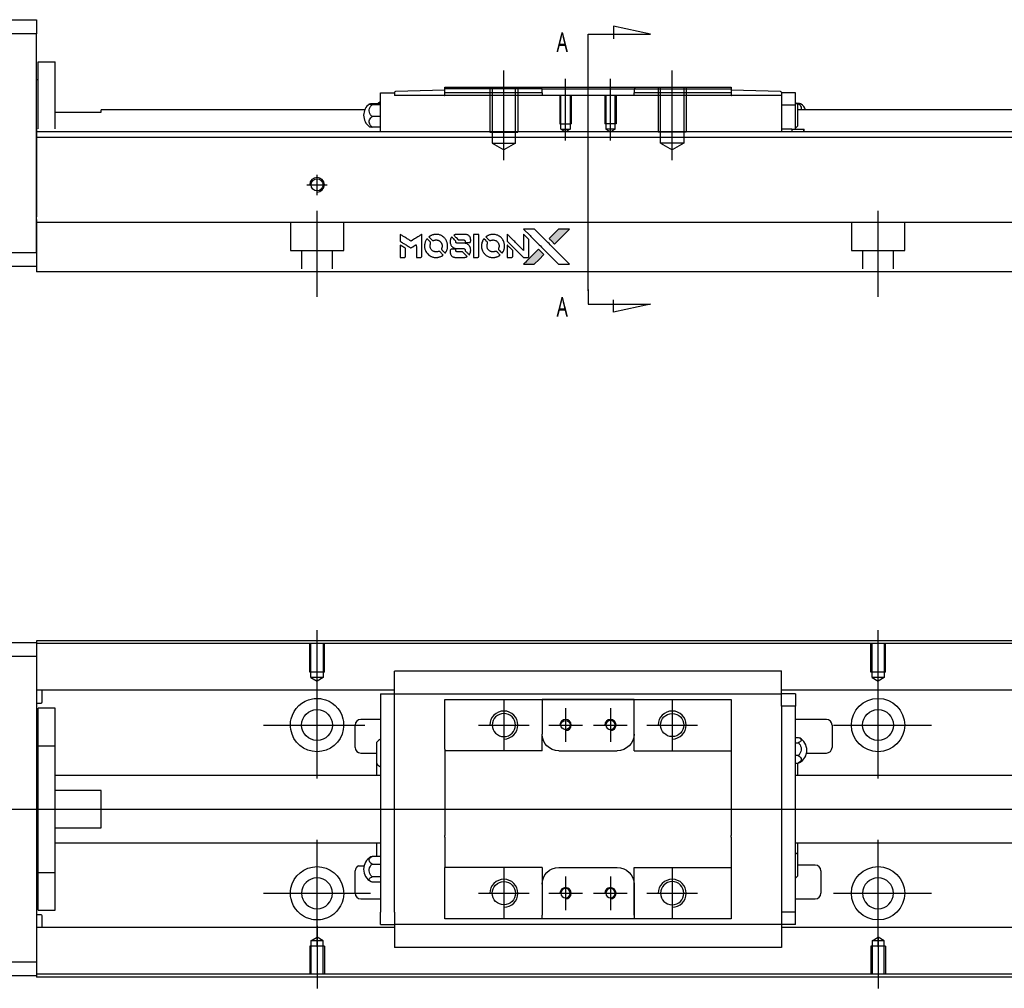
# Model space of a CAD drawing. Header units: millimetres. Extents: x -212 to 3135, y -1694 to 860.
# Tile 8 of 33: x -22 to 154, y -1035 to -862. Entities that reach past the tile are written whole.
import ezdxf
from ezdxf.lldxf.tags import DXFTag

# ---------------------------------------------------------------- set-up
doc = ezdxf.new("R2010")
doc.units = ezdxf.units.MM
doc.layers.get('0').update_dxf_attribs({"linetype": 'CONTINUOUS'})
doc.layers.add('2', color=7, linetype='CONTINUOUS')
doc.styles.add('CHN', font='Microsoft JhengHei.ttf')
tags = doc.linetypes.add('DASHED', pattern=[25.72, 12.86, -12.86]).pattern_tags.tags
tags[6:7] = [DXFTag(74, 4), DXFTag(75, 0), DXFTag(340, '0'), DXFTag(46, 0.0), DXFTag(50, 0.0), DXFTag(44, 0.0), DXFTag(45, 0.0)]
tags[4:5] = [DXFTag(74, 4), DXFTag(75, 0), DXFTag(340, '0'), DXFTag(46, 0.0), DXFTag(50, 0.0), DXFTag(44, 0.0), DXFTag(45, 0.0)]

# ---------------------------------------------------------------- blocks, each defined once
blk = doc.blocks.new('MosionX logo(完整正式版)')
h = blk.add_hatch(color=22)
h.dxf.hatch_style = 1
h.paths.add_polyline_path([(-1416, 1831), (-1517, 1831), (-1619, 1831), (-1707, 1742, 0.000288), (-1740, 1709, 0.000479), (-1769, 1680, 0.000013), (-1794, 1654, 0.197177), (-1794, 1654, 0.197497), (-1794, 1653, 0.00004), (-1779, 1638, 0.000834), (-1763, 1622, 0.000506), (-1744, 1603), (-1694, 1552), (-1555, 1692)])
h.paths.add_polyline_path([(-1892, 1355), (-1942, 1405, 0.000476), (-1962, 1424, 0.000789), (-1978, 1441, 0.000035), (-1993, 1455, 0.19758), (-1993, 1456, 0.198396), (-1994, 1455, 0.000019), (-2014, 1435, 0.000582), (-2036, 1413, 0.000351), (-2062, 1387, 0.000108), (-2174, 1275, 0.000692), (-2230, 1218, 0.000077), (-2269, 1179, 0.197527), (-2269, 1178, 0.410182), (-2269, 1177, 0.000493), (-2248, 1177, 0.002424), (-2219, 1177, 0.000529), (-2169, 1177), (-2070, 1177), (-1981, 1266)])
at = {"color": 22}
for points in [[(-2150, 1708, -0.000056), (-2089, 1647, -0.000021), (-2004, 1562, -0.000021), (-1911, 1469, -0.000025), (-1823, 1381), (-1619, 1177), (-1518, 1177), (-1417, 1177), (-1553, 1315, 0.000274), (-1619, 1381, 0.000123), (-1705, 1467, 0.000121), (-1797, 1559, 0.000165), (-1879, 1641), (-2068, 1831), (-2170, 1831), (-2272, 1831)], [(-1707, 1742, 0.000288), (-1740, 1709, 0.000479), (-1769, 1680, 0.000013), (-1794, 1654, 0.197177), (-1794, 1654, 0.197497), (-1794, 1653, 0.00004), (-1779, 1638, 0.000836), (-1763, 1622, 0.000505), (-1744, 1603), (-1694, 1552), (-1555, 1692), (-1416, 1831), (-1517, 1831), (-1619, 1831)], [(-4562, 1668), (-4562, 1603), (-4545, 1592, -0.000297), (-4534, 1586, -0.000037), (-4510, 1571, -0.000043), (-4482, 1554, -0.000036), (-4452, 1535, 0.000044), (-4422, 1517, 0.000063), (-4396, 1501, 0.000035), (-4374, 1488, 0.0009), (-4368, 1484), (-4360, 1479), (-4348, 1486, 0.001175), (-4342, 1490, 0.000208), (-4329, 1498, 0.000225), (-4315, 1506, 0.000203), (-4300, 1516, -0.000711), (-4286, 1525, -0.001119), (-4274, 1532, -0.000263), (-4263, 1539, -0.04589), (-4262, 1539, -0.519312), (-4261, 1539, -0.001914), (-4261, 1521, -0.003124), (-4260, 1493, -0.000285), (-4260, 1421), (-4260, 1303), (-4219, 1303, 0.001727), (-4189, 1303, 0.025279), (-4179, 1303, 0.073886), (-4173, 1305, 0.07426), (-4167, 1308, 0.03264), (-4166, 1310, 0.01784), (-4164, 1311, 0.017712), (-4163, 1313, 0.026854), (-4162, 1315), (-4160, 1319), (-4160, 1526), (-4159, 1733), (-4162, 1731, -0.004595), (-4163, 1730, -0.00016), (-4169, 1726, -0.000298), (-4177, 1722, -0.000208), (-4185, 1717, 0.000986), (-4210, 1701, 0.00025), (-4250, 1676, 0.000268), (-4292, 1650, 0.000436), (-4329, 1627, -0.002932), (-4341, 1619, -0.004718), (-4351, 1613, -0.001113), (-4360, 1608, -0.227179), (-4361, 1608, -0.045982), (-4362, 1608, -0.000145), (-4374, 1616, -0.000825), (-4387, 1624, -0.000517), (-4403, 1634, 0.000056), (-4458, 1668, 0.000289), (-4488, 1687, 0.000481), (-4511, 1701, 0.000418), (-4535, 1715), (-4562, 1732)], [(-4068, 1643, 0.064158), (-4094, 1594, 0.06356), (-4108, 1539, 0.064004), (-4107, 1483, 0.066747), (-4091, 1429, 0.04321), (-4073, 1396, 0.044737), (-4050, 1367, 0.044901), (-4021, 1342, 0.044184), (-3989, 1323, 0.026293), (-3965, 1313, 0.033344), (-3941, 1306, 0.033227), (-3917, 1303, 0.025815), (-3890, 1302, 0.023119), (-3864, 1304, 0.031044), (-3841, 1308, 0.031337), (-3819, 1315, 0.024258), (-3796, 1325, 0.015622), (-3788, 1329, 0.008495), (-3778, 1335, 0.008415), (-3769, 1341, 0.020814), (-3763, 1346), (-3760, 1348), (-3791, 1379, 0.002843), (-3814, 1403, 0.033917), (-3823, 1411, 0.087906), (-3831, 1414, 0.073302), (-3839, 1416, 0.022047), (-3843, 1415, 0.026465), (-3847, 1415, 0.022233), (-3851, 1414, 0.009985), (-3857, 1412, -0.039011), (-3876, 1407, -0.044398), (-3896, 1406, -0.045096), (-3915, 1408, -0.04265), (-3934, 1413, -0.071154), (-3961, 1428, -0.068827), (-3983, 1450, -0.068713), (-3998, 1476, -0.070507), (-4005, 1506, -0.028605), (-4006, 1519, -0.031418), (-4005, 1531, -0.031044), (-4002, 1544, -0.02668), (-3998, 1556, 0.038913), (-3996, 1564, 0.043732), (-3995, 1571, 0.047754), (-3995, 1578, 0.075756), (-3997, 1583, 0.07294), (-3999, 1586, 0.003456), (-4006, 1594, 0.005023), (-4017, 1605, 0.002422), (-4030, 1619, 0.000819), (-4042, 1631, 0.001349), (-4053, 1641, 0.0001), (-4062, 1650, 0.205335), (-4062, 1651, 0.219821), (-4063, 1650, 0.002494), (-4064, 1648, 0.007089), (-4066, 1646, 0.004494)], [(-3917, 1731, 0.024131), (-3935, 1728, 0.022344), (-3954, 1723, 0.021883), (-3972, 1717, 0.020884), (-3990, 1709, 0.010669), (-4000, 1703, 0.010389), (-4011, 1697, 0.010913), (-4020, 1692, 0.022227), (-4026, 1687), (-4029, 1685), (-3996, 1653, 0.002452), (-3984, 1640, 0.003628), (-3972, 1630, 0.001662), (-3963, 1621, 0.070159), (-3960, 1619, 0.047671), (-3958, 1618, 0.018624), (-3956, 1618, 0.017921), (-3953, 1617, 0.018804), (-3950, 1617, 0.018255), (-3946, 1617, 0.041312), (-3943, 1617, 0.037164), (-3939, 1618, 0.012342), (-3935, 1620, -0.015101), (-3924, 1624, -0.035998), (-3916, 1626, -0.033244), (-3907, 1627, -0.011249), (-3894, 1627, -0.004059), (-3883, 1627, -0.019693), (-3877, 1627, -0.027943), (-3872, 1626, -0.014411), (-3866, 1624, -0.033089), (-3851, 1619, -0.033887), (-3838, 1613, -0.034021), (-3825, 1604, -0.033942), (-3814, 1594, -0.02816), (-3804, 1582, -0.035032), (-3796, 1570, -0.035269), (-3790, 1557, -0.029196), (-3785, 1543, -0.037862), (-3782, 1526, -0.043657), (-3782, 1510, -0.043064), (-3784, 1494, -0.035184), (-3790, 1477, 0.033699), (-3792, 1470, 0.052815), (-3793, 1463, 0.059167), (-3793, 1456, 0.058972), (-3791, 1450, 0.059208), (-3788, 1445, 0.021125), (-3783, 1439, 0.008691), (-3773, 1429, 0.000851), (-3749, 1405, 0.001873), (-3736, 1393, 0.013884), (-3730, 1387, 0.022355), (-3726, 1385, 0.341453), (-3725, 1385, 0.073011), (-3722, 1388, 0.004587), (-3714, 1399, 0.00748), (-3707, 1411, 0.016837), (-3702, 1420, 0.028606), (-3692, 1443, 0.031352), (-3685, 1465, 0.031004), (-3681, 1489, 0.0268), (-3680, 1514, 0.026698), (-3681, 1541, 0.03002), (-3686, 1566, 0.030357), (-3693, 1590, 0.028554), (-3703, 1614, 0.062944), (-3732, 1658, 0.062206), (-3772, 1694, 0.062448), (-3819, 1719, 0.064355), (-3870, 1731, 0.017377), (-3880, 1731, 0.008369), (-3893, 1731, 0.008367), (-3907, 1731, 0.01757)], [(-3610, 1675, 0.023289), (-3616, 1665, 0.026845), (-3621, 1655, 0.026047), (-3626, 1644, 0.019751), (-3629, 1631, 0.013249), (-3631, 1624, 0.025169), (-3631, 1618, 0.016532), (-3632, 1611, 0.002937), (-3632, 1598, 0.003317), (-3632, 1586, 0.011808), (-3631, 1578, 0.01777), (-3631, 1572, 0.021476), (-3630, 1567, 0.04325), (-3623, 1544, 0.045753), (-3612, 1523, 0.04649), (-3598, 1505, 0.047672), (-3581, 1490, 0.025315), (-3573, 1485, 0.015208), (-3564, 1480, 0.01512), (-3554, 1476, 0.022488), (-3546, 1473, 0.027857), (-3532, 1469, 0.034138), (-3519, 1467, 0.014286), (-3499, 1467, 0.00124), (-3449, 1467, -0.00103), (-3418, 1467, -0.002552), (-3396, 1466, -0.001594), (-3379, 1466, -0.047676), (-3374, 1466, -0.085307), (-3367, 1463, -0.097789), (-3361, 1457, -0.085947), (-3357, 1450, -0.051339), (-3356, 1440, 0.014634), (-3355, 1436, 0.015028), (-3355, 1433, 0.014927), (-3354, 1430, 0.059415), (-3353, 1429, 0.070595), (-3351, 1425, 0.00028), (-3315, 1389, 0.000111), (-3279, 1352, 0.200239), (-3277, 1352, 0.268906), (-3276, 1352, 0.001866), (-3271, 1361, 0.007532), (-3267, 1370, 0.017818), (-3263, 1376, 0.013256), (-3261, 1383, 0.011636), (-3258, 1391, 0.011528), (-3256, 1399, 0.012303), (-3254, 1407, 0.0423), (-3252, 1419, 0.013657), (-3252, 1437, 0.013857), (-3252, 1455, 0.037428), (-3254, 1468, 0.014927), (-3256, 1477, 0.0122), (-3259, 1486, 0.012518), (-3262, 1494, 0.023062), (-3265, 1501, 0.065961), (-3281, 1525, 0.06055), (-3304, 1545, 0.059676), (-3331, 1559, 0.060497), (-3360, 1567, 0.025683), (-3367, 1567, 0.001528), (-3386, 1567, 0.002124), (-3410, 1568, 0.001173), (-3439, 1568, -0.000809), (-3490, 1568, -0.017164), (-3506, 1568, -0.063931), (-3514, 1570, -0.108429), (-3520, 1573, -0.052941), (-3523, 1577, -0.063675), (-3525, 1582, -0.050562), (-3526, 1587, -0.020337), (-3527, 1595, 0.009897), (-3528, 1599, 0.016482), (-3528, 1603, 0.019019), (-3529, 1606, 0.06043), (-3530, 1608, 0.076267), (-3533, 1613, 0.00054), (-3566, 1646, 0.000307), (-3601, 1680, 0.142594), (-3604, 1681, 0.232419), (-3604, 1681, 0.022995), (-3606, 1680, 0.024627), (-3608, 1678, 0.015407)], [(-3516, 1731, 0.018538), (-3522, 1730, 0.010695), (-3530, 1729, 0.01068), (-3538, 1727, 0.017678), (-3544, 1725, 0.013849), (-3551, 1722, 0.011814), (-3559, 1719, 0.004513), (-3566, 1716, 0.290035), (-3566, 1715, 0.196418), (-3566, 1714, 0.000124), (-3554, 1702, 0.001477), (-3540, 1688, 0.000898), (-3524, 1671), (-3481, 1629), (-3427, 1628, -0.001471), (-3387, 1628, -0.028714), (-3374, 1627, -0.097073), (-3367, 1625, -0.084199), (-3361, 1620, -0.042698), (-3359, 1616, -0.053912), (-3357, 1612, -0.051004), (-3356, 1608, -0.032967), (-3355, 1602, 0.00807), (-3355, 1600, 0.003023), (-3355, 1596, 0.002994), (-3355, 1592, 0.003629), (-3355, 1588), (-3354, 1579), (-3313, 1579, 0.001618), (-3293, 1579, 0.005206), (-3280, 1579, 0.00535), (-3271, 1579, 0.060675), (-3268, 1580, 0.048484), (-3266, 1581, 0.02389), (-3264, 1582, 0.022812), (-3261, 1584, 0.02462), (-3259, 1586, 0.061781), (-3255, 1591, 0.080179), (-3253, 1596, 0.048561), (-3252, 1604, 0.010021), (-3251, 1619, 0.016602), (-3252, 1638, 0.031409), (-3254, 1653, 0.036474), (-3258, 1666, 0.03439), (-3263, 1679, 0.065928), (-3277, 1699, 0.069066), (-3296, 1715, 0.065697), (-3319, 1725, 0.051559), (-3346, 1731, 0.020904), (-3360, 1731, 0.000451), (-3431, 1731, 0.000419), (-3502, 1732, 0.022759)], [(-3202, 1517), (-3202, 1303), (-3160, 1303), (-3118, 1303), (-3113, 1306, 0.071429), (-3109, 1309, 0.054799), (-3105, 1313, 0.053585), (-3102, 1318, 0.060698), (-3101, 1323, 0.033975), (-3100, 1332, 0.000112), (-3100, 1441, 0.000726), (-3100, 1548, 0.001084), (-3101, 1641), (-3102, 1732), (-3152, 1732), (-3202, 1732)], [(-3011, 1643, 0.018008), (-3017, 1634, 0.009842), (-3023, 1622, 0.009807), (-3030, 1610, 0.015716), (-3035, 1599, 0.048467), (-3047, 1561, 0.045841), (-3052, 1520, 0.046006), (-3049, 1479, 0.049638), (-3039, 1441, 0.064819), (-3012, 1391, 0.06695), (-2974, 1350, 0.066691), (-2926, 1320, 0.063505), (-2872, 1304, 0.03135), (-2858, 1302, 0.010439), (-2837, 1302, 0.010391), (-2817, 1302, 0.032408), (-2803, 1304, 0.015696), (-2787, 1307, 0.018095), (-2771, 1312, 0.018551), (-2757, 1317, 0.018352), (-2743, 1323, 0.015568), (-2733, 1328, 0.009832), (-2723, 1334, 0.009795), (-2713, 1341, 0.023727), (-2706, 1346), (-2703, 1348), (-2734, 1379, 0.001528), (-2751, 1397, 0.010022), (-2760, 1406, 0.019586), (-2766, 1411, 0.061865), (-2771, 1413, 0.055054), (-2777, 1415, 0.061607), (-2784, 1416, 0.048725), (-2792, 1415, 0.020221), (-2802, 1412, -0.017722), (-2813, 1409, -0.02685), (-2822, 1407, -0.02759), (-2832, 1406, -0.020233), (-2843, 1406, -0.04793), (-2864, 1409, -0.048386), (-2883, 1416, -0.047866), (-2901, 1426, -0.044964), (-2917, 1440, -0.04333), (-2931, 1457, -0.050921), (-2941, 1475, -0.051473), (-2946, 1495, -0.0459), (-2948, 1516, -0.019014), (-2948, 1526, -0.024114), (-2947, 1535, -0.025081), (-2945, 1544, -0.023892), (-2942, 1553, 0.008624), (-2939, 1560, 0.026486), (-2938, 1564, 0.035074), (-2937, 1568, 0.02756), (-2937, 1573, 0.087163), (-2939, 1580, 0.073291), (-2942, 1587, 0.028074), (-2951, 1596, 0.002594), (-2973, 1619), (-3005, 1651)], [(-2860, 1730, 0.023681), (-2878, 1728, 0.022402), (-2896, 1723, 0.021929), (-2914, 1717, 0.020503), (-2931, 1709, 0.013745), (-2941, 1704, 0.009767), (-2952, 1698, 0.009658), (-2962, 1691, 0.027804), (-2968, 1687), (-2971, 1685), (-2939, 1653, 0.002053), (-2924, 1638, 0.006738), (-2914, 1628, 0.007826), (-2907, 1622, 0.063909), (-2903, 1619, 0.061532), (-2897, 1617, 0.068674), (-2891, 1617, 0.052072), (-2885, 1618, 0.019648), (-2875, 1621, -0.018366), (-2864, 1624, -0.0288), (-2854, 1626, -0.029061), (-2844, 1627, -0.019155), (-2832, 1627, -0.053809), (-2807, 1624, -0.058833), (-2784, 1615, -0.058566), (-2764, 1601, -0.052525), (-2746, 1582, -0.044733), (-2737, 1566, -0.040573), (-2729, 1547, -0.041123), (-2725, 1529, -0.04951), (-2725, 1511, -0.017369), (-2725, 1502, -0.024255), (-2727, 1495, -0.023787), (-2729, 1487, -0.015798), (-2732, 1479, 0.010631), (-2734, 1474, 0.033653), (-2735, 1470, 0.037806), (-2736, 1467, 0.016307), (-2736, 1462, 0.068179), (-2734, 1453, 0.095747), (-2731, 1446, 0.033418), (-2722, 1436, 0.002133), (-2695, 1409, 0.001452), (-2680, 1395, 0.012393), (-2673, 1388, 0.020479), (-2668, 1385, 0.344362), (-2667, 1385, 0.074287), (-2663, 1388, 0.005454), (-2656, 1400, 0.008391), (-2649, 1412, 0.017097), (-2643, 1422, 0.027375), (-2635, 1442, 0.02835), (-2628, 1463, 0.027723), (-2624, 1485, 0.023913), (-2623, 1509, 0.027047), (-2623, 1537, 0.031685), (-2627, 1563, 0.032425), (-2634, 1588, 0.031013), (-2644, 1612, 0.037914), (-2661, 1641, 0.040153), (-2682, 1667, 0.039834), (-2707, 1688, 0.036173), (-2736, 1707, 0.040752), (-2765, 1719, 0.035885), (-2796, 1728, 0.035491), (-2828, 1731, 0.037615)], [(-2572, 1669), (-2572, 1604), (-2422, 1453), (-2271, 1303), (-2229, 1303, 0.0008), (-2202, 1303, 0.010795), (-2192, 1303, 0.030495), (-2186, 1304, 0.080372), (-2183, 1305, 0.03816), (-2179, 1308, 0.041799), (-2176, 1310, 0.042486), (-2174, 1314, 0.042078), (-2172, 1317, 0.099276), (-2170, 1322, 0.003302), (-2170, 1343, 0.002586), (-2170, 1380, 0.000204), (-2170, 1477), (-2170, 1633), (-2221, 1683), (-2271, 1733), (-2271, 1583), (-2272, 1433), (-2419, 1582, 0.000253), (-2476, 1639, 0.000412), (-2524, 1687, 0.000041), (-2567, 1730, 0.041338), (-2570, 1732), (-2572, 1734)], [(-4562, 1417), (-4562, 1303), (-4521, 1303, 0.000842), (-4494, 1303, 0.010591), (-4484, 1303, 0.028995), (-4479, 1303, 0.069543), (-4475, 1305, 0.051063), (-4471, 1307, 0.039932), (-4468, 1310, 0.039414), (-4465, 1314, 0.045845), (-4462, 1318, 0.094811), (-4461, 1322, 0.007124), (-4461, 1333, 0.004713), (-4461, 1352, 0.000534), (-4461, 1395), (-4461, 1469), (-4471, 1475, 0.000828), (-4502, 1494, 0.000879), (-4532, 1513, 0.000048), (-4561, 1530, 0.137596), (-4562, 1531, 0.413028), (-4562, 1530, 0.000016), (-4562, 1497, 0.000623), (-4562, 1460, 0.000374)], [(-2572, 1416), (-2572, 1303), (-2530, 1303), (-2488, 1303), (-2483, 1306, 0.03146), (-2480, 1308, 0.026444), (-2478, 1310, 0.026444), (-2476, 1312, 0.031457), (-2475, 1314), (-2472, 1319), (-2471, 1375), (-2471, 1431), (-2521, 1481, 0.000745), (-2540, 1499, 0.001228), (-2556, 1515, 0.000087), (-2571, 1529, 0.195134), (-2571, 1530, 0.412117), (-2572, 1529, 0.000048), (-2572, 1496, 0.00109), (-2572, 1460, 0.000653)], [(-3615, 1454, 0.065483), (-3620, 1451, 0.053271), (-3625, 1447, 0.052018), (-3628, 1443, 0.0556), (-3631, 1437, 0.036839), (-3632, 1434, 0.026922), (-3632, 1430, 0.016905), (-3633, 1424, 0.004317), (-3633, 1416, 0.016369), (-3632, 1397, 0.029936), (-3630, 1382, 0.03418), (-3627, 1369, 0.031327), (-3621, 1356, 0.046935), (-3612, 1340, 0.054053), (-3600, 1327, 0.053701), (-3585, 1317, 0.045364), (-3568, 1309, 0.032479), (-3552, 1305, 0.03386), (-3537, 1303, 0.013578), (-3512, 1303, 0.001155), (-3450, 1303, 0.000413), (-3396, 1303, 0.005008), (-3375, 1304, 0.013199), (-3364, 1304, 0.033956), (-3355, 1305, 0.013909), (-3347, 1308, 0.010864), (-3337, 1310, 0.010938), (-3329, 1313, 0.028702), (-3323, 1316), (-3318, 1318), (-3362, 1362), (-3405, 1406), (-3455, 1406, -0.001504), (-3477, 1406, -0.00328), (-3493, 1406, -0.001901), (-3506, 1406, -0.061333), (-3510, 1407, -0.063621), (-3514, 1409, -0.048633), (-3518, 1412, -0.046769), (-3522, 1415, -0.047961), (-3525, 1420, -0.02678), (-3526, 1424, -0.050957), (-3527, 1427, -0.029398), (-3528, 1431, -0.00401), (-3528, 1441), (-3529, 1456), (-3569, 1456, 0.001061), (-3593, 1456, 0.009147), (-3604, 1455, 0.020721), (-3611, 1455, 0.051619)], [(-2062, 1387, 0.000108), (-2174, 1275, 0.000692), (-2230, 1218, 0.000077), (-2269, 1179, 0.197527), (-2269, 1178, 0.410182), (-2269, 1177, 0.000493), (-2248, 1177, 0.002424), (-2219, 1177, 0.000529), (-2170, 1177), (-2070, 1177), (-1981, 1266), (-1892, 1355), (-1942, 1405, 0.000476), (-1962, 1424, 0.000789), (-1978, 1441, 0.000035), (-1993, 1455, 0.19758), (-1993, 1456, 0.198396), (-1994, 1455, 0.000019), (-2014, 1435, 0.000582), (-2036, 1413, 0.000351)]]:
    blk.add_lwpolyline(points, format="xyb", close=True, dxfattribs=at)

msp = doc.modelspace()

# ---------------------------------------------------------------- linework, layer by layer
for p, q in [((31.13, -982.36), (31.13, -971.24)), ((131.13, -980.36), (131.13, -971.24)), ((31.13, -997.72), (31.13, -978.67)), ((131.13, -997.72), (131.13, -978.67)), ((64.43, -983.69), (64.43, -992.69)), ((94.43, -983.69), (94.43, -992.69)), ((75.43, -985.19), (75.43, -991.19)), ((83.43, -985.19), (83.43, -991.19)), ((21.6, -988.19), (39.65, -988.19)), ((59.93, -988.19), (68.93, -988.19)), ((72.43, -988.19), (78.43, -988.19)), ((80.43, -988.19), (86.43, -988.19)), ((89.93, -988.19), (98.93, -988.19)), ((123.18, -988.19), (140.65, -988.19)), ((-82.87, -1003.19), (55.56, -1003.19)), ((55.56, -1003.19), (397.13, -1003.19)), ((31.13, -1027.72), (31.13, -1008.67)), ((131.13, -1027.72), (131.13, -1008.67)), ((38.51, -1013.29), (39.51, -1013.29)), ((64.43, -1013.69), (64.43, -1022.69)), ((94.43, -1013.69), (94.43, -1022.69)), ((75.43, -1015.19), (75.43, -1021.19)), ((83.43, -1015.19), (83.43, -1021.19)), ((21.6, -1018.19), (40.65, -1018.19)), ((59.93, -1018.19), (68.93, -1018.19)), ((72.43, -1018.19), (78.43, -1018.19)), ((80.43, -1018.19), (86.43, -1018.19)), ((89.93, -1018.19), (98.93, -1018.19)), ((123.18, -1018.19), (140.65, -1018.19)), ((31.13, -1024.02), (31.13, -1035.15)), ((131.13, -1026.02), (131.13, -1035.15))]:
    msp.add_line(p, q)
at = {"linetype": 'Continuous'}
for p, q in [((-77.87, -973.44), (-18.87, -973.44)), ((63.27, -973.15), (-18.87, -973.15)), ((-18.87, -973.15), (-18.87, -973.44)), ((-18.87, -973.44), (-18.87, -975.94)), ((63.14, -973.65), (-18.87, -973.65)), ((381.13, -973.65), (63.14, -973.65)), ((381.13, -973.15), (63.27, -973.15)), ((-18.87, -975.94), (-77.87, -975.94)), ((-18.87, -975.94), (-18.87, -1030.44)), ((44.93, -978.71), (44.93, -978.58)), ((44.93, -978.58), (44.93, -978.58)), ((113.93, -978.58), (44.93, -978.58)), ((44.93, -982.29), (44.93, -978.71)), ((113.93, -978.58), (113.93, -978.54)), ((113.93, -978.71), (113.93, -978.58)), ((113.93, -982.29), (113.93, -978.71)), ((44.93, -981.97), (-18.87, -981.97)), ((-17.87, -984.06), (-17.87, -981.97)), ((42.43, -982.62), (42.43, -984.82)), ((42.43, -982.62), (44.93, -982.62)), ((44.93, -982.62), (44.93, -982.29)), ((44.93, -983.62), (44.93, -982.62)), ((44.93, -982.62), (113.93, -982.62)), ((381.13, -981.97), (113.93, -981.97)), ((113.93, -982.62), (113.93, -982.29)), ((116.43, -982.62), (113.93, -982.62)), ((113.93, -983.62), (113.93, -982.62)), ((116.43, -982.62), (116.43, -984.82)), ((-18.87, -984.26), (-18.07, -984.26)), ((44.93, -984.82), (44.93, -983.62)), ((53.93, -984.62), (53.93, -983.62)), ((71.23, -983.62), (71.23, -984.32)), ((87.63, -983.62), (71.23, -983.62)), ((71.23, -984.32), (71.23, -989.79)), ((71.32, -983.62), (87.54, -983.62)), ((87.63, -984.32), (87.63, -983.62)), ((87.63, -992.79), (87.63, -984.32)), ((87.63, -989.79), (87.63, -984.32)), ((104.93, -983.62), (104.93, -984.62)), ((113.93, -984.82), (113.93, -983.62)), ((-15.57, -985.19), (-18.57, -985.19)), ((-15.57, -985.19), (-18.57, -985.19)), ((-18.57, -991.88), (-18.57, -985.19)), ((-18.57, -991.88), (-18.57, -985.19)), ((-15.57, -991.88), (-15.57, -985.19)), ((-15.57, -991.88), (-15.57, -985.19)), ((42.43, -984.82), (42.43, -1021.57)), ((44.93, -985.3), (44.93, -984.82)), ((44.93, -985.3), (44.93, -984.86)), ((44.93, -1021.09), (44.93, -985.3)), ((53.93, -992.49), (53.93, -984.62)), ((104.93, -984.62), (104.93, -992.49)), ((116.43, -984.82), (113.93, -984.82)), ((113.93, -984.82), (113.93, -985.3)), ((113.93, -984.86), (113.93, -985.3)), ((113.93, -985.3), (113.93, -1021.09)), ((116.43, -1021.57), (116.43, -984.82)), ((42.43, -987.19), (38.93, -987.19)), ((121.93, -987.19), (116.43, -987.19)), ((37.93, -992.19), (37.93, -988.19)), ((71.23, -992.79), (71.23, -989.8)), ((122.93, -988.19), (122.93, -992.19)), ((41.78, -995.11), (41.78, -991.26)), ((116.43, -990.4), (116.88, -990.4)), ((116.43, -991.34), (116.88, -991.34)), ((-18.57, -992.44), (-18.87, -992.44)), ((-18.57, -992.44), (-18.87, -992.44)), ((-18.57, -1014.51), (-18.57, -991.88)), ((-18.57, -991.88), (-15.57, -991.88)), ((-18.57, -1014.51), (-18.57, -991.88)), ((-15.57, -1014.51), (-15.57, -991.88)), ((-15.57, -1014.51), (-15.57, -991.88)), ((38.93, -993.19), (41.78, -993.19)), ((53.93, -992.49), (53.93, -998.19)), ((74.23, -992.79), (84.63, -992.79)), ((87.63, -992.79), (104.93, -992.79)), ((104.93, -992.49), (104.93, -998.19)), ((118.38, -993.19), (121.93, -993.19)), ((116.88, -993.64), (116.43, -993.64)), ((116.43, -994.99), (116.88, -994.99)), ((116.78, -994.99), (116.78, -997.19)), ((41.78, -997.19), (41.78, -995.11)), ((42.43, -997.19), (-15.57, -997.19)), ((53.93, -998.19), (53.93, -998.49)), ((53.93, -998.49), (53.93, -1007.89)), ((104.93, -998.19), (104.93, -998.49)), ((104.93, -998.49), (104.93, -1007.89)), ((381.13, -997.19), (116.43, -997.19)), ((-7.37, -999.88), (-15.57, -999.88)), ((-7.37, -1006.51), (-7.37, -999.88)), ((-15.57, -1006.51), (-7.37, -1006.51)), ((53.93, -1008.19), (53.93, -1007.89)), ((53.93, -1008.19), (53.93, -1013.59)), ((104.93, -1008.19), (104.93, -1007.89)), ((104.93, -1008.19), (104.93, -1013.59)), ((-15.57, -1009.19), (42.43, -1009.19)), ((41.78, -1011.62), (41.78, -1009.19)), ((116.43, -1009.19), (381.13, -1009.19)), ((116.78, -1009.19), (116.78, -1011.28)), ((42.43, -1011.62), (40.97, -1011.62)), ((116.78, -1011.28), (116.78, -1015.13)), ((-18.87, -1013.94), (-18.57, -1013.94)), ((-18.87, -1013.94), (-18.57, -1013.94)), ((37.93, -1018.19), (37.93, -1014.19)), ((40.97, -1012.98), (42.43, -1012.98)), ((53.93, -1013.89), (53.93, -1013.59)), ((71.23, -1013.59), (53.93, -1013.59)), ((53.93, -1021.77), (53.93, -1013.89)), ((71.23, -1013.59), (71.23, -1016.59)), ((74.23, -1013.59), (84.63, -1013.59)), ((87.63, -1022.07), (87.63, -1013.59)), ((104.93, -1013.59), (104.93, -1021.77)), ((119.93, -1013.19), (116.78, -1013.19)), ((120.93, -1014.19), (120.93, -1018.19)), ((-18.57, -1014.51), (-15.57, -1014.51)), ((-18.57, -1021.19), (-18.57, -1014.51)), ((-18.57, -1021.19), (-18.57, -1014.51)), ((-15.57, -1021.19), (-15.57, -1014.51)), ((-15.57, -1021.19), (-15.57, -1014.51)), ((42.43, -1015.27), (40.97, -1015.27)), ((42.43, -1016.22), (40.97, -1016.22)), ((71.23, -1016.59), (71.23, -1022.07)), ((87.63, -1016.59), (87.63, -1022.07)), ((38.93, -1019.19), (42.43, -1019.19)), ((116.43, -1019.19), (119.93, -1019.19)), ((-18.57, -1021.19), (-15.57, -1021.19)), ((-18.57, -1021.19), (-15.57, -1021.19)), ((44.93, -1021.52), (44.93, -1021.09)), ((44.93, -1021.57), (44.93, -1021.09)), ((113.93, -1021.09), (113.93, -1021.57)), ((113.93, -1021.09), (113.93, -1021.52)), ((-18.07, -1022.03), (-18.87, -1022.03)), ((-17.87, -1024.32), (-17.87, -1022.23)), ((42.43, -1023.77), (42.43, -1021.57)), ((44.93, -1021.57), (44.93, -1022.77)), ((44.93, -1022.77), (44.93, -1023.77)), ((53.93, -1022.77), (53.93, -1021.77)), ((71.23, -1022.77), (71.23, -1022.07)), ((87.63, -1022.77), (71.23, -1022.77)), ((87.54, -1022.77), (71.32, -1022.77)), ((87.63, -1022.07), (87.63, -1022.77)), ((104.93, -1022.77), (96.28, -1022.77)), ((104.93, -1021.77), (104.93, -1022.77)), ((113.93, -1021.57), (113.93, -1022.77)), ((116.43, -1021.57), (113.93, -1021.57)), ((113.93, -1022.77), (113.93, -1023.77)), ((116.43, -1023.77), (116.43, -1021.57)), ((44.93, -1024.32), (-18.87, -1024.32)), ((42.43, -1023.77), (44.93, -1023.77)), ((113.93, -1023.77), (44.93, -1023.77)), ((44.93, -1023.77), (44.93, -1027.67)), ((113.93, -1023.77), (113.93, -1024.1)), ((116.43, -1023.77), (113.93, -1023.77)), ((113.93, -1024.1), (113.93, -1027.67)), ((381.13, -1024.32), (113.93, -1024.32)), ((44.93, -1027.67), (44.93, -1027.8)), ((44.93, -1027.8), (44.93, -1027.85)), ((44.93, -1027.8), (113.93, -1027.8)), ((113.93, -1027.67), (113.93, -1027.8)), ((113.93, -1027.8), (113.93, -1027.85)), ((-77.87, -1030.44), (-18.87, -1030.44)), ((-18.87, -1030.44), (-18.87, -1032.94)), ((-18.87, -1032.94), (-77.87, -1032.94)), ((48.01, -1032.65), (-18.87, -1032.65)), ((-18.87, -1032.94), (-18.87, -1033.15)), ((47.88, -1033.15), (-18.87, -1033.15)), ((381.13, -1033.15), (47.88, -1033.15)), ((381.13, -1032.65), (48.01, -1032.65))]:
    msp.add_line(p, q, dxfattribs=at)
at = {"linetype": 'DASHED'}
for p, q in [((-18.87, -973.44), (-18.87, -973.65)), ((-18.87, -973.65), (-18.87, -974.65)), ((-18.87, -974.65), (-18.87, -980.97)), ((-18.87, -980.97), (-18.87, -981.97)), ((-18.87, -981.97), (-18.87, -983.51)), ((44.93, -982.72), (44.93, -982.72)), ((113.93, -982.72), (113.93, -982.72)), ((-18.87, -983.51), (-18.87, -987.07)), ((-18.87, -987.07), (-18.87, -988.99)), ((-18.87, -988.99), (-18.87, -1017.3)), ((-18.87, -1017.3), (-18.87, -1019.22)), ((-18.87, -1019.22), (-18.87, -1022.78)), ((-18.87, -1022.78), (-18.87, -1024.32)), ((-18.87, -1024.32), (-18.87, -1025.32)), ((113.93, -1023.67), (113.93, -1023.67)), ((-18.87, -1025.32), (-18.87, -1031.65)), ((-18.87, -1031.65), (-18.87, -1032.65)), ((-18.87, -1032.65), (-18.87, -1032.94))]:
    msp.add_line(p, q, dxfattribs=at)
at = {"linetype": 'DASHED', "ltscale": 0.1}
for p, q in [((29.83, -978.74), (29.83, -973.74)), ((30.05, -979.74), (30.05, -973.74)), ((32.2, -973.74), (32.2, -979.74)), ((32.43, -978.74), (32.43, -973.74)), ((129.83, -978.74), (129.83, -973.74)), ((130.05, -979.74), (130.05, -973.74)), ((132.2, -973.74), (132.2, -979.74)), ((132.43, -978.74), (132.43, -973.74)), ((32.43, -978.74), (29.83, -978.74)), ((132.43, -978.74), (129.83, -978.74)), ((32.2, -979.74), (30.05, -979.74)), ((30.05, -979.74), (31.13, -980.36)), ((32.2, -979.74), (31.13, -980.36)), ((132.2, -979.74), (130.05, -979.74)), ((130.05, -979.74), (131.13, -980.36)), ((132.2, -979.74), (131.13, -980.36)), ((30.05, -1026.65), (31.13, -1026.02)), ((30.05, -1026.65), (30.05, -1032.65)), ((32.2, -1026.65), (30.05, -1026.65)), ((32.2, -1026.65), (31.13, -1026.02)), ((32.2, -1032.65), (32.2, -1026.65)), ((130.05, -1026.65), (131.13, -1026.02)), ((130.05, -1026.65), (130.05, -1032.65)), ((132.2, -1026.65), (130.05, -1026.65)), ((132.2, -1026.65), (131.13, -1026.02)), ((132.2, -1032.65), (132.2, -1026.65)), ((32.43, -1027.65), (29.83, -1027.65)), ((29.83, -1027.65), (29.83, -1032.65)), ((32.43, -1027.65), (32.43, -1032.65)), ((132.43, -1027.65), (129.83, -1027.65)), ((129.83, -1027.65), (129.83, -1032.65)), ((132.43, -1027.65), (132.43, -1032.65))]:
    msp.add_line(p, q, dxfattribs=at)
at = {"linetype": 'Continuous'}
for centre, radius in [((131.13, -988.19), 4.75), ((31.13, -988.19), 2.75), ((94.43, -988.19), 2.07), ((131.13, -988.19), 2.75), ((75.43, -988.19), 0.825), ((131.13, -1018.19), 4.75), ((64.43, -1018.19), 2.07)]:
    msp.add_circle(centre, radius, dxfattribs=at)
at = {"linetype": 'Continuous', "extrusion": (0, 0, -1)}
for centre, radius in [((-64.43, -988.19), 2.07), ((-83.43, -988.19), 0.825), ((-31.13, -1018.19), 2.75), ((-94.43, -1018.19), 2.07), ((-131.13, -1018.19), 2.75), ((-75.43, -1018.19), 0.825), ((-83.43, -1018.19), 0.825)]:
    msp.add_circle(centre, radius, dxfattribs=at)
at = {"linetype": 'Continuous'}
for centre, radius, start, end in [((-18.07, -984.06), 0.2, 270, 0), ((38.93, -988.19), 1, 90, 180), ((121.93, -988.19), 1, 0, 90), ((43.92, -993.14), 2.85, 121.5132, 138.6569), ((115.93, -992.69), 2.5, 0, 61.7734), ((38.93, -992.19), 1, 180, 270), ((115.93, -992.69), 2.5, 298.2701, 0), ((121.93, -992.19), 1, 270, 0), ((43.92, -993.23), 2.85, 221.3431, 238.4868), ((41.93, -1013.92), 2.5, 118.2701, 180), ((114.64, -1013.16), 2.85, 41.3431, 51.1006), ((38.93, -1014.19), 1, 114.7486, 180), ((41.93, -1013.92), 2.5, 180, 241.7734), ((119.93, -1014.19), 1, 0, 90), ((114.64, -1013.24), 2.85, 308.8994, 318.6569), ((38.93, -1018.19), 1, 180, 270), ((119.93, -1018.19), 1, 270, 0), ((-18.07, -1022.23), 0.2, 0, 90)]:
    msp.add_arc(centre, radius, start, end, dxfattribs=at)
at = {"linetype": 'Continuous', "extrusion": (0, 0, -1)}
for centre, radius, start, end in [((-31.13, -988.19), 4.75, 13.6191, 80.1049), ((-31.13, -988.19), 4.75, 99.8951, 166.3809), ((-31.13, -988.19), 4.75, 189.6765, 350.3235), ((-74.23, -989.79), 3, 270, 359.96), ((-84.63, -989.79), 3, 180, 270), ((-31.13, -1018.19), 4.75, 10.8558, 169.1442), ((-74.23, -1016.59), 3, 0, 90), ((-84.63, -1016.59), 3, 90, 180), ((-31.13, -1018.19), 4.75, 285.2319, 347.572), ((-31.13, -1018.19), 4.75, 192.428, 254.7681)]:
    msp.add_arc(centre, radius, start, end, dxfattribs=at)
for centre, radius in [((64.43, -988.19), 2.5), ((94.43, -988.19), 2.5), ((75.43, -988.19), 1), ((83.43, -988.19), 1), ((64.43, -1018.19), 2.5), ((94.43, -1018.19), 2.5), ((75.43, -1018.19), 1), ((83.43, -1018.19), 1)]:
    msp.add_arc(centre, radius, 270, 180)
at = {"linetype": 'Continuous'}
for points, knots in [([(30.31, -983.51), (30.73, -983.44), (31.16, -983.42), (31.7, -983.48), (31.82, -983.49), (31.95, -983.51)], [0, 0, 0, 0, 0.772987, 0.772987, 1, 1, 1, 1]), ([(116.88, -990.4), (117.01, -990.44), (117.13, -990.49), (117.3, -990.61), (117.36, -990.68), (117.43, -990.81), (117.44, -990.88), (117.39, -991.02), (117.34, -991.08), (117.19, -991.21), (117.08, -991.26), (116.94, -991.32), (116.91, -991.33), (116.88, -991.34)], [0, 0, 0, 0, 0.192078, 0.192078, 0.384156, 0.384156, 0.576234, 0.576234, 0.768312, 0.768312, 0.960389, 0.960389, 1, 1, 1, 1]), ([(116.88, -991.34), (117.01, -991.45), (117.13, -991.58), (117.3, -991.86), (117.36, -992.02), (117.43, -992.35), (117.44, -992.52), (117.39, -992.85), (117.34, -993.02), (117.19, -993.31), (117.08, -993.45), (116.94, -993.59), (116.91, -993.61), (116.88, -993.64)], [0, 0, 0, 0, 0.192078, 0.192078, 0.384156, 0.384156, 0.576234, 0.576234, 0.768312, 0.768312, 0.960389, 0.960389, 1, 1, 1, 1]), ([(116.88, -993.64), (117.01, -993.7), (117.13, -993.78), (117.3, -993.94), (117.36, -994.04), (117.43, -994.23), (117.44, -994.33), (117.39, -994.53), (117.34, -994.62), (117.19, -994.8), (117.08, -994.88), (116.94, -994.96), (116.91, -994.98), (116.88, -994.99)], [0, 0, 0, 0, 0.192078, 0.192078, 0.384156, 0.384156, 0.576234, 0.576234, 0.768312, 0.768312, 0.960389, 0.960389, 1, 1, 1, 1]), ([(40.97, -1012.98), (40.84, -1012.91), (40.73, -1012.84), (40.55, -1012.67), (40.49, -1012.57), (40.42, -1012.38), (40.42, -1012.28), (40.46, -1012.08), (40.51, -1011.99), (40.67, -1011.81), (40.77, -1011.73), (40.92, -1011.65), (40.94, -1011.63), (40.97, -1011.62)], [0, 0, 0, 0, 0.192078, 0.192078, 0.384156, 0.384156, 0.576234, 0.576234, 0.768312, 0.768312, 0.960389, 0.960389, 1, 1, 1, 1]), ([(40.97, -1015.27), (40.84, -1015.17), (40.73, -1015.04), (40.55, -1014.75), (40.49, -1014.59), (40.42, -1014.26), (40.42, -1014.09), (40.46, -1013.76), (40.51, -1013.6), (40.67, -1013.3), (40.77, -1013.16), (40.92, -1013.02), (40.94, -1013), (40.97, -1012.98)], [0, 0, 0, 0, 0.192078, 0.192078, 0.384156, 0.384156, 0.576234, 0.576234, 0.768312, 0.768312, 0.960389, 0.960389, 1, 1, 1, 1]), ([(40.97, -1016.22), (40.84, -1016.17), (40.73, -1016.12), (40.55, -1016), (40.49, -1015.93), (40.42, -1015.8), (40.42, -1015.73), (40.46, -1015.59), (40.51, -1015.53), (40.67, -1015.4), (40.77, -1015.35), (40.92, -1015.29), (40.94, -1015.28), (40.97, -1015.27)], [0, 0, 0, 0, 0.192078, 0.192078, 0.384156, 0.384156, 0.576234, 0.576234, 0.768312, 0.768312, 0.960389, 0.960389, 1, 1, 1, 1]), ([(32.38, -1022.78), (31.97, -1022.89), (31.55, -1022.94), (30.71, -1022.94), (30.28, -1022.89), (29.88, -1022.78)], [0, 0, 0, 0, 0.500461, 0.500461, 1, 1, 1, 1])]:
    msp.add_open_spline(points, degree=3, knots=knots, dxfattribs=at)
for points, degree in [([(53.93, -983.62), (71.23, -983.62)], 1), ([(87.63, -983.62), (104.93, -983.62)], 1), ([(26.45, -988.99), (26.33, -988.33), (26.37, -987.67), (26.51, -987.07)], 3), ([(35.75, -987.07), (35.89, -987.67), (35.92, -988.34), (35.81, -988.99)], 3), ([(71.23, -992.79), (53.93, -992.79)], 1), ([(116.88, -994.99), (116.97, -994.96), (117.05, -994.93), (117.12, -994.89)], 3), ([(40.97, -1011.62), (40.88, -1011.65), (40.8, -1011.68), (40.73, -1011.72)], 3), ([(87.63, -1013.59), (104.93, -1013.59)], 1), ([(26.49, -1019.22), (26.36, -1018.62), (26.34, -1017.95), (26.46, -1017.3)], 3), ([(35.79, -1017.3), (35.92, -1017.95), (35.9, -1018.62), (35.77, -1019.22)], 3), ([(71.23, -1022.77), (53.93, -1022.77)], 1), ([(104.93, -1022.77), (87.63, -1022.77)], 1)]:
    msp.add_open_spline(points, degree=degree, dxfattribs=at)
msp.add_rational_spline([(71.23, -989.8), (71.23, -989.79), (71.23, -989.79)], [0.500000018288, 0.499999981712, 0.500000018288], degree=2, dxfattribs=at)
at = {"layer": '2', "linetype": 'Continuous'}
for p, q in [((-77.87, -862.39), (-18.87, -862.39)), ((-18.87, -862.39), (-18.87, -864.89)), ((-18.87, -864.89), (-77.87, -864.89)), ((-18.87, -903.89), (-18.87, -864.89)), ((-18.57, -869.89), (-15.57, -869.89)), ((-18.57, -881.84), (-18.57, -869.89)), ((-18.57, -869.89), (-15.57, -869.89)), ((-18.57, -881.84), (-18.57, -869.89)), ((-15.57, -881.84), (-15.57, -869.89)), ((-15.57, -881.84), (-15.57, -869.89)), ((-18.57, -873.14), (-18.87, -873.14)), ((-18.57, -873.14), (-18.87, -873.14)), ((42.43, -875.44), (44.93, -875.44)), ((42.43, -877.64), (42.43, -875.44)), ((44.93, -875.44), (44.93, -875.37)), ((44.93, -875.44), (44.93, -875.94)), ((53.93, -874.94), (45.12, -875.17)), ((53.93, -874.44), (70.93, -874.44)), ((53.93, -875.44), (53.93, -874.44)), ((53.93, -875.94), (53.93, -875.44)), ((71.23, -874.74), (70.93, -874.44)), ((70.93, -874.44), (87.93, -874.44)), ((71.23, -874.74), (74.23, -874.74)), ((71.23, -875.44), (71.23, -874.74)), ((71.23, -875.44), (71.23, -875.94)), ((74.23, -874.74), (84.63, -874.74)), ((84.63, -874.74), (87.63, -874.74)), ((87.93, -874.44), (87.63, -874.74)), ((87.63, -874.74), (87.63, -875.44)), ((87.63, -875.94), (87.63, -875.44)), ((87.93, -874.44), (104.93, -874.44)), ((104.93, -874.44), (104.93, -875.44)), ((113.73, -875.17), (104.93, -874.94)), ((104.93, -875.44), (104.93, -875.94)), ((113.93, -875.37), (113.93, -875.44)), ((113.93, -875.44), (113.93, -875.94)), ((116.43, -875.44), (113.93, -875.44)), ((116.43, -877.64), (116.43, -875.44)), ((40.97, -877.33), (42.43, -877.33)), ((113.93, -875.94), (44.93, -875.94)), ((53.87, -875.94), (53.93, -875.94)), ((104.93, -875.94), (104.99, -875.94)), ((113.93, -875.94), (113.93, -882.39)), ((116.89, -877.33), (116.6, -877.33)), ((-15.57, -878.89), (-7.37, -878.89)), ((39.64, -878.44), (-7.37, -878.44)), ((-7.37, -878.89), (-7.37, -878.44)), ((42.43, -877.57), (40.97, -877.57)), ((42.43, -880.94), (42.43, -877.64)), ((116.43, -877.64), (113.93, -877.64)), ((116.43, -880.94), (116.43, -877.64)), ((116.78, -877.51), (116.78, -879.44)), ((281.13, -878.44), (116.78, -878.44)), ((42.43, -879.68), (40.97, -879.68)), ((42.43, -882.39), (42.43, -880.94)), ((116.43, -881.94), (116.43, -880.94)), ((116.78, -879.44), (116.78, -881.36)), ((80.38, -882.39), (-18.87, -882.39)), ((42.43, -881.55), (40.97, -881.55)), ((281.13, -882.39), (80.38, -882.39)), ((115.77, -881.94), (113.93, -881.94)), ((115.77, -881.94), (117.81, -881.94)), ((115.77, -881.94), (115.77, -882.39)), ((117.81, -881.94), (117.93, -881.94)), ((117.81, -881.94), (117.81, -882.39)), ((117.93, -882.39), (117.93, -881.94)), ((281.13, -883.39), (-18.87, -883.39)), ((-18.87, -898.04), (-18.87, -904.84)), ((76.22, -898.59), (-18.87, -898.59)), ((281.13, -898.59), (76.22, -898.59)), ((-33.87, -903.89), (-18.87, -903.89)), ((-18.87, -904.84), (-18.87, -907.39)), ((-18.87, -906.39), (-33.87, -906.39)), ((73.97, -907.39), (-18.87, -907.39)), ((281.13, -907.39), (73.97, -907.39))]:
    msp.add_line(p, q, dxfattribs=at)
at = {"layer": '2'}
for p, q in [((79.43, -865), (90.58, -865)), ((79.43, -867.64), (79.43, -865)), ((90.58, -865), (83.99, -863.57)), ((83.99, -863.57), (83.99, -865.8)), ((79.43, -910.76), (79.43, -867.64)), ((64.43, -887.44), (64.43, -871.44)), ((94.43, -887.44), (94.43, -871.44)), ((75.43, -883.94), (75.43, -872.94)), ((83.43, -883.94), (83.43, -872.94)), ((79.43, -910.51), (79.43, -913.14)), ((83.99, -914.58), (83.99, -912.35)), ((79.43, -913.14), (90.58, -913.14)), ((90.58, -913.14), (83.99, -914.58))]:
    msp.add_line(p, q, dxfattribs=at)
at = {"layer": '2', "linetype": 'DASHED'}
for p, q in [((42.43, -875.44), (42.43, -875.44)), ((44.93, -875.44), (44.93, -875.44)), ((44.93, -875.54), (44.93, -875.54)), ((87.63, -874.74), (87.63, -874.74)), ((113.93, -875.44), (113.93, -875.44)), ((113.93, -875.54), (113.93, -875.54)), ((116.43, -875.44), (116.43, -875.44)), ((71.23, -875.94), (71.23, -875.94)), ((71.23, -875.94), (71.23, -875.94)), ((87.63, -875.94), (87.63, -875.94)), ((-18.87, -881.84), (-18.87, -882.84)), ((-18.87, -882.84), (-18.87, -897.54)), ((-18.87, -903.89), (-18.87, -906.39))]:
    msp.add_line(p, q, dxfattribs=at)
at = {"layer": '2', "linetype": 'DASHED', "ltscale": 0.1}
for p, q in [((71.23, -874.74), (53.93, -874.74)), ((61.93, -874.44), (61.93, -882.44)), ((62.36, -874.44), (62.36, -884.44)), ((66.5, -884.44), (66.5, -874.44)), ((66.93, -874.44), (66.93, -882.44)), ((91.93, -874.44), (91.93, -882.44)), ((92.36, -884.44), (92.36, -874.44)), ((96.5, -874.44), (96.5, -884.44)), ((96.93, -874.44), (96.93, -882.44)), ((74.43, -875.94), (74.43, -880.94)), ((74.6, -881.94), (74.6, -875.94)), ((76.25, -875.94), (76.25, -881.94)), ((76.43, -875.94), (76.43, -880.94)), ((82.43, -875.94), (82.43, -880.94)), ((82.6, -875.94), (82.6, -881.94)), ((84.25, -881.94), (84.25, -875.94)), ((84.43, -875.94), (84.43, -880.94)), ((74.43, -880.94), (76.43, -880.94)), ((84.43, -880.94), (82.43, -880.94)), ((61.93, -882.44), (66.93, -882.44)), ((63.96, -882.44), (64.43, -882.44)), ((74.6, -881.94), (76.25, -881.94)), ((74.6, -881.94), (75.43, -882.41)), ((76.25, -881.94), (75.43, -882.41)), ((84.25, -881.94), (82.6, -881.94)), ((82.6, -881.94), (83.43, -882.41)), ((84.25, -881.94), (83.43, -882.41)), ((96.93, -882.44), (91.93, -882.44)), ((62.36, -884.44), (66.5, -884.44)), ((62.36, -884.44), (64.43, -885.63)), ((66.5, -884.44), (64.43, -885.63)), ((96.5, -884.44), (92.36, -884.44)), ((92.36, -884.44), (94.43, -885.63)), ((96.5, -884.44), (94.43, -885.63)), ((26.38, -898.59), (26.38, -903.54)), ((35.88, -903.54), (35.88, -898.59)), ((126.38, -898.59), (126.38, -903.54)), ((135.88, -903.54), (135.88, -898.59)), ((26.38, -903.54), (35.88, -903.54)), ((28.38, -903.54), (28.38, -906.84)), ((33.88, -906.84), (33.88, -903.54)), ((126.38, -903.54), (135.88, -903.54)), ((128.38, -903.54), (128.38, -906.84)), ((133.88, -906.84), (133.88, -903.54))]:
    msp.add_line(p, q, dxfattribs=at)
at = {"layer": '2', "ltscale": 0.5}
for p, q in [((31.13, -893.71), (31.13, -890.04)), ((29.33, -891.84), (32.93, -891.84)), ((31.13, -911.84), (31.13, -896.48)), ((131.13, -911.84), (131.13, -896.48))]:
    msp.add_line(p, q, dxfattribs=at)
at = {"layer": '2', "linetype": 'Continuous'}
msp.add_circle((31.13, -891.84), 1.07, dxfattribs=at)
for centre, radius, start, end in [((45.13, -875.37), 0.2, 91.5, 180), ((113.73, -875.37), 0.2, 0, 88.5), ((41.93, -879.44), 2.5, 126.4021, 180), ((43.92, -879.4), 2.85, 121.5132, 133.5232), ((114.64, -879.4), 2.85, 41.3431, 51.1006), ((115.93, -879.44), 2.5, 23.5613, 53.5675), ((41.93, -879.44), 2.5, 180, 233.5675), ((114.64, -879.48), 2.85, 308.8994, 318.6569)]:
    msp.add_arc(centre, radius, start, end, dxfattribs=at)
at = {"layer": '2'}
msp.add_arc((31.13, -891.84), 1.3, 270, 180, dxfattribs=at)
at = {"layer": '2', "linetype": 'Continuous'}
for points in [[(71.23, -875.44), (53.93, -875.44)], [(104.93, -875.44), (87.63, -875.44)]]:
    msp.add_open_spline(points, degree=1, dxfattribs=at)
at = {"layer": '2', "linetype": 'DASHED', "ltscale": 0.1}
msp.add_open_spline([(87.63, -874.74), (104.93, -874.74)], degree=1, dxfattribs=at)
at = {"layer": '2', "linetype": 'Continuous'}
for points, knots in [([(40.97, -877.57), (40.84, -877.56), (40.73, -877.54), (40.56, -877.51), (40.49, -877.5), (40.43, -877.46), (40.42, -877.44), (40.47, -877.41), (40.52, -877.39), (40.67, -877.36), (40.77, -877.35), (40.92, -877.33), (40.94, -877.33), (40.97, -877.33)], [0, 0, 0, 0, 0.192078, 0.192078, 0.384156, 0.384156, 0.576234, 0.576234, 0.768312, 0.768312, 0.960389, 0.960389, 1, 1, 1, 1]), ([(117.41, -877.43), (117.39, -877.41), (117.34, -877.39), (117.19, -877.36), (117.09, -877.35), (116.94, -877.33), (116.91, -877.33), (116.89, -877.33)], [0, 0, 0, 0, 0.448024, 0.448024, 0.905631, 0.905631, 1, 1, 1, 1]), ([(116.89, -877.33), (117.02, -877.42), (117.13, -877.52), (117.3, -877.76), (117.36, -877.89), (117.43, -878.15), (117.44, -878.29), (117.42, -878.43), (117.41, -878.43), (117.41, -878.44)], [0, 0, 0, 0, 0.33014, 0.33014, 0.660281, 0.660281, 0.990421, 0.990421, 1, 1, 1, 1]), ([(40.97, -879.68), (40.84, -879.58), (40.73, -879.46), (40.56, -879.2), (40.49, -879.05), (40.43, -878.75), (40.42, -878.59), (40.47, -878.29), (40.52, -878.14), (40.67, -877.86), (40.77, -877.74), (40.92, -877.61), (40.94, -877.59), (40.97, -877.57)], [0, 0, 0, 0, 0.192078, 0.192078, 0.384156, 0.384156, 0.576234, 0.576234, 0.768312, 0.768312, 0.960389, 0.960389, 1, 1, 1, 1]), ([(40.97, -881.55), (40.84, -881.46), (40.73, -881.35), (40.56, -881.12), (40.49, -880.99), (40.43, -880.72), (40.42, -880.58), (40.47, -880.31), (40.52, -880.18), (40.67, -879.94), (40.77, -879.83), (40.92, -879.71), (40.94, -879.69), (40.97, -879.68)], [0, 0, 0, 0, 0.192078, 0.192078, 0.384156, 0.384156, 0.576234, 0.576234, 0.768312, 0.768312, 0.960389, 0.960389, 1, 1, 1, 1]), ([(40.44, -881.45), (40.47, -881.47), (40.52, -881.48), (40.67, -881.51), (40.77, -881.53), (40.92, -881.54), (40.94, -881.54), (40.97, -881.55)], [0, 0, 0, 0, 0.448024, 0.448024, 0.905631, 0.905631, 1, 1, 1, 1])]:
    msp.add_open_spline(points, degree=3, knots=knots, dxfattribs=at)

# ---------------------------------------------------------------- block references
at = {"xscale": 0.0096, "yscale": 0.0096, "zscale": 0.0096}
msp.add_blockref('MosionX logo(完整正式版)', (89.73, -917.3), dxfattribs=at)

# ---------------------------------------------------------------- texts
at = {"layer": '2', "style": 'CHN', "width": 0.7}
for p in [(73.81, -868.14), (73.81, -915.37)]:
    msp.add_text('A', height=3.5, dxfattribs=at).set_placement(p)

doc.saveas('drawing.dxf')
